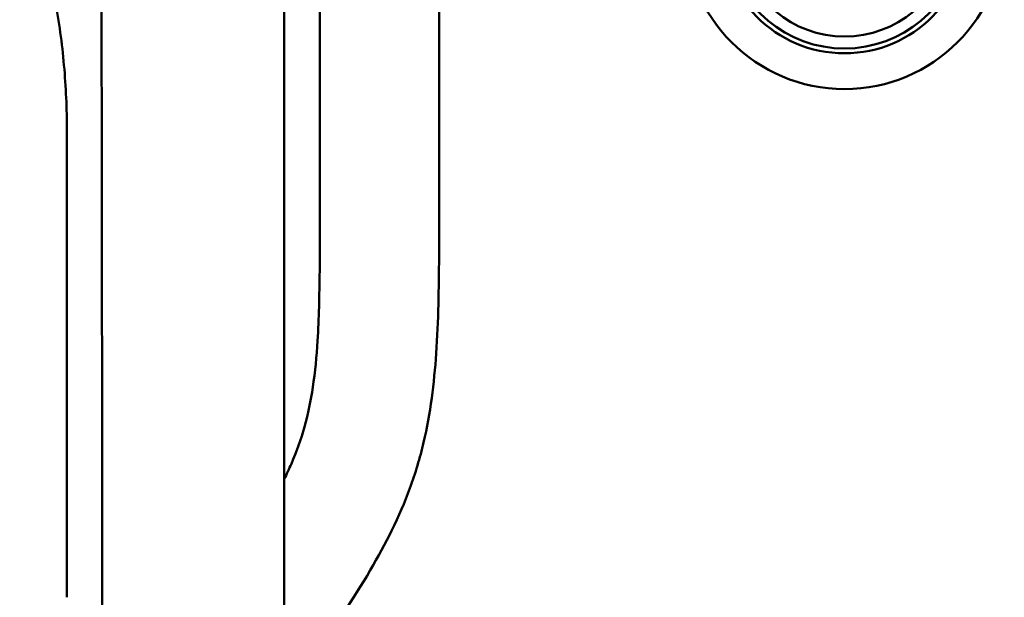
# Model space of a CAD drawing. Header units: millimetres. Extents: x 0 to 4686, y -120 to 1682.
# Tile 186 of 256: x 1221 to 1262, y 1309 to 1333. Entities that reach past the tile are written whole.
import ezdxf

# ---------------------------------------------------------------- set-up
doc = ezdxf.new("R2010")
doc.units = ezdxf.units.MM
doc.header["$LTSCALE"] = 2
doc.layers.add('Sichtbar (ISO)', color=7, linetype='Continuous', lineweight=50)

msp = doc.modelspace()

# ---------------------------------------------------------------- linework, layer by layer
at = {"layer": 'Sichtbar (ISO)'}
for p, q in [((1238.6099, 1324.9341), (1238.6099, 1364.8965)), ((1232.1099, 1364.1257), (1232.1099, 1108.9572)), ((1233.6099, 1336.9668), (1233.6099, 1324.9341)), ((1222.9999, 1308.6472), (1222.9999, 1328.1986))]:
    msp.add_line(p, q, dxfattribs=at)
for radius, start, end in [(6.7, 180, 0), (5.2, 180, 0), (5, 190.24744, 349.76404), (4.5, 190.24113, 349.7597)]:
    msp.add_arc((1255.6099, 1336.6471), radius, start, end, dxfattribs=at)
for points, knots in [([(1224.4802, 1253.9829), (1224.4802, 1256.09), (1224.4801, 1258.1693), (1224.4801, 1260.2229), (1224.4801, 1261.9624), (1224.4801, 1263.6829), (1224.4801, 1265.3849), (1224.48, 1271.0068), (1224.4797, 1276.4269), (1224.4791, 1281.6331), (1224.4786, 1285.8897), (1224.4779, 1290.0049), (1224.4776, 1294.0213), (1224.4774, 1296.4047), (1224.4773, 1298.7533), (1224.4774, 1301.077), (1224.4774, 1303.5112), (1224.4776, 1305.9177), (1224.4775, 1308.3293), (1224.4772, 1312.0989), (1224.4762, 1315.881), (1224.4723, 1319.8016), (1224.4714, 1320.7448), (1224.4703, 1321.6959), (1224.4691, 1322.6528), (1224.463, 1327.3779), (1224.4535, 1332.2472), (1224.4503, 1336.9712), (1224.4497, 1337.812), (1224.4493, 1338.6483), (1224.4489, 1339.4796), (1224.4467, 1343.5862), (1224.4415, 1347.3778), (1224.4024, 1351.301), (1224.3801, 1353.5378), (1224.3485, 1355.822), (1224.2293, 1357.9925), (1224.221, 1358.1444), (1224.2122, 1358.296), (1224.2029, 1358.4471), (1224.136, 1359.5402), (1224.0441, 1360.6082), (1223.9253, 1361.6703), (1223.8115, 1362.688), (1223.673, 1363.7003), (1223.5125, 1364.7368), (1223.3956, 1365.4919), (1223.2668, 1366.2604), (1223.1284, 1367.0395)], [0.10366242, 0.10366242, 0.10366242, 0.10366242, 0.14285714, 0.14285714, 0.14285714, 0.17605656, 0.17605656, 0.17605656, 0.28571429, 0.28571429, 0.28571429, 0.37536841, 0.37536841, 0.37536841, 0.42857143, 0.42857143, 0.42857143, 0.48430749, 0.48430749, 0.48430749, 0.57142857, 0.57142857, 0.57142857, 0.59238667, 0.59238667, 0.59238667, 0.69586735, 0.69586735, 0.69586735, 0.71428571, 0.71428571, 0.71428571, 0.80526972, 0.80526972, 0.80526972, 0.85714286, 0.85714286, 0.85714286, 0.86077332, 0.86077332, 0.86077332, 0.88703608, 0.88703608, 0.88703608, 0.91220176, 0.91220176, 0.91220176, 0.9305379, 0.9305379, 0.9305379, 0.9305379]), ([(1221.021, 1338.5096), (1221.3405, 1337.8231), (1221.6296, 1337.0586), (1222.1284, 1335.4273), (1222.341, 1334.5592), (1222.6729, 1332.7795), (1222.7963, 1331.8726), (1222.9591, 1330.0428), (1223.0006, 1329.1203), (1223.0001, 1328.1987)], [-1.1652988, -1.1652988, -1.1652988, -1.1652988, -0.8597575, -0.8597575, -0.5608513, -0.5608513, -0.2765782, -0.2765782, -0.0000696, -0.0000696, -0.0000696, -0.0000696]), ([(1232.1099, 1313.5951), (1232.216, 1313.8096), (1232.3172, 1314.0264), (1232.4126, 1314.2459), (1232.6316, 1314.7495), (1232.8195, 1315.2669), (1232.9677, 1315.7953), (1233.1198, 1316.3377), (1233.23, 1316.8917), (1233.3132, 1317.449), (1233.4097, 1318.0952), (1233.4699, 1318.7459), (1233.5104, 1319.3978), (1233.5397, 1319.8702), (1233.5587, 1320.3431), (1233.5725, 1320.8162), (1233.6127, 1322.1884), (1233.6099, 1323.5613), (1233.6099, 1324.9341)], [0.81623104, 0.81623104, 0.81623104, 0.81623104, 0.82764389, 0.82764389, 0.82764389, 0.85383785, 0.85383785, 0.85383785, 0.88072483, 0.88072483, 0.88072483, 0.91189687, 0.91189687, 0.91189687, 0.93448276, 0.93448276, 0.93448276, 1, 1, 1, 1]), ([(1238.6099, 1324.9341), (1238.6099, 1323.5989), (1238.6127, 1322.2632), (1238.5787, 1320.9286), (1238.5611, 1320.2416), (1238.5338, 1319.5548), (1238.4864, 1318.8689), (1238.3997, 1317.6135), (1238.2457, 1316.361), (1237.9572, 1315.1361), (1237.8044, 1314.4876), (1237.614, 1313.8469), (1237.385, 1313.2213), (1236.9472, 1312.0257), (1236.3684, 1310.8853), (1235.7236, 1309.7859), (1234.9935, 1308.541), (1234.1788, 1307.3487), (1233.3395, 1306.1744), (1232.9341, 1305.6074), (1232.523, 1305.0445), (1232.1099, 1304.4831)], [0, 0, 0, 0, 0.06372563, 0.06372563, 0.06372563, 0.09653278, 0.09653278, 0.09653278, 0.15657597, 0.15657597, 0.15657597, 0.18836361, 0.18836361, 0.18836361, 0.24911139, 0.24911139, 0.24911139, 0.31790072, 0.31790072, 0.31790072, 0.35112144, 0.35112144, 0.35112144, 0.35112144])]:
    msp.add_open_spline(points, degree=3, knots=knots, dxfattribs=at)

doc.saveas('drawing.dxf')
